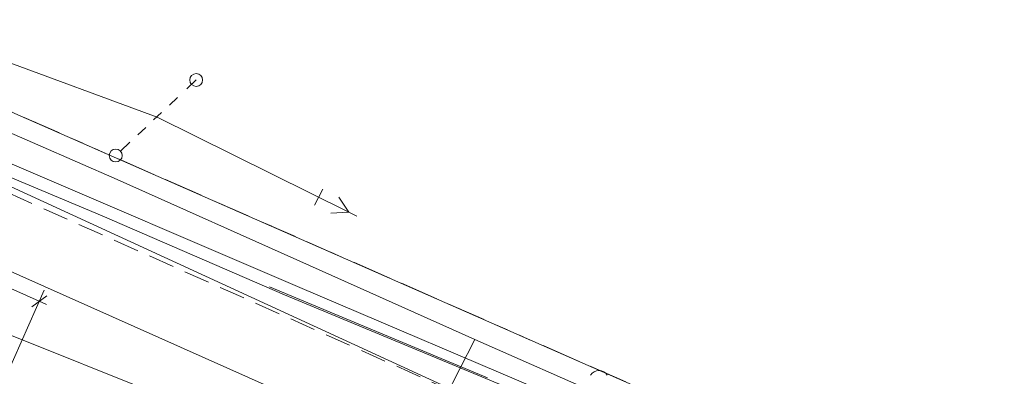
# Model space of a CAD drawing. Header units: metres. Extents: x 7446797 to 7447602, y 5789497 to 5790002.
# Tile 59 of 68: x 7447282 to 7447321, y 5789856 to 5789870. Entities that reach past the tile are written whole.
import ezdxf
from ezdxf.xclip import XClip

# ---------------------------------------------------------------- set-up
doc = ezdxf.new("R2010")
doc.units = ezdxf.units.M
doc.header["$MEASUREMENT"] = 0
doc.header["$XCLIPFRAME"] = 0
for name, pattern in [('2_KTCR02', [1.5, 1, -0.5]), ('GUK', [2, 1.5, -0.5]), ('GUZ', [1, 0.5, -0.5])]:
    doc.linetypes.add(name, pattern=pattern)
doc.layers.add('700-L Mapa 1_500 dwg', color=7, linetype='Continuous')
doc.layers.add('708-L Opisy sytuacji 1_500 do legendy', color=7, linetype='Continuous')
for name, color, linetype, lineweight in [('708-L Opisy sytuacji 1_500 do legendy1', 7, 'Continuous', 13), ('708-L Opisy sytuacji 1_500 do legendy11', 7, 'Continuous', 13), ('708-L Opisy sytuacji 1_500 do legendy85', 1, 'Continuous', 25), ('ex_02_DXF_MZ_9_Dzialki7', 9, 'Continuous', 18), ('ex_02_DXF_MZ_9_Kontury3', 9, 'Continuous', 18), ('ex_02_DXF_MZ_9_KTCR_L_17', 9, 'Continuous', 18), ('ex_02_DXF_MZ_9_KTKR_L_07', 9, 'Continuous', 18), ('ex_02_DXF_MZ_9_OBOP_T_13', 9, 'Continuous', 18), ('ex_02_DXF_MZ_9_SUPE_D_L_31', 9, 'Continuous', 18), ('ex_02_DXF_MZ_9_SUPE_D_T_27', 9, 'Continuous', 18), ('ex_02_DXF_MZ_9_SUPG_L_252', 9, 'Continuous', 18), ('ex_02_DXF_MZ_9_SUPK_D_L_434', 9, 'Continuous', 18), ('ex_02_DXF_MZ_9_SUPT_D_L_030', 9, 'Continuous', 18), ('ex_02_DXF_MZ_9_SUSM_D_L_47', 9, 'Continuous', 18), ('ex_02_DXF_MZ_9_SUSM_D_T_37', 9, 'Continuous', 18), ('ex_02_DXF_MZ_9_Uzytki3', 9, 'Continuous', 18)]:
    doc.layers.add(name, color=color, linetype=linetype, lineweight=lineweight)
doc.styles.add('STYL_AUTOMATYCZNY_2', font='Arial.ttf')
doc.dimstyles.new('STYL_AUTOMATYCZNY__2', dxfattribs={"dimtxt": 1, "dimasz": 0.475, "dimexe": 0.18, "dimexo": 0.3, "dimgap": 0, "dimtad": 1, "dimzin": 0, "dimdsep": 46, "dimtxsty": 'STYL_AUTOMATYCZNY_2', "dimblk": 'ARROWHEAD_2', "dimblk1": 'ARROWHEAD_2', "dimblk2": 'ARROWHEAD_2', "dimcen": 0.09, "dimclrd": 7, "dimclre": 7, "dimclrt": 1, "dimazin": 0, "dimtfac": 1, "dimtdec": 4, "dimtmove": 0, "dimatfit": 3, "dimfxl": 1, "dimtolj": 1, "dimtzin": 0, "dimarcsym": 0})
doc.dimstyles.new('STYL_AUTOMATYCZNY__3', dxfattribs={"dimtxt": 0.18, "dimasz": 0.456, "dimexe": 0.18, "dimexo": 0.0625, "dimgap": 0, "dimtad": 0, "dimtih": 1, "dimtoh": 1, "dimdec": 4, "dimzin": 0, "dimdsep": 46, "dimcen": 0.09, "dimadec": 0, "dimazin": 0, "dimtfac": 1, "dimtdec": 4, "dimtmove": 0, "dimatfit": 3, "dimldrblk": 'ARROWHEAD_1', "dimfxl": 1, "dimtolj": 1, "dimtzin": 0, "dimarcsym": 0})

# ---------------------------------------------------------------- blocks, each defined once
blk = doc.blocks.new('Rysunek_1_9', base_point=(7447200, 5789750, -0.867))
at = {"layer": 'ex_02_DXF_MZ_9_Dzialki7', "color": 9, "linetype": 'Continuous', "lineweight": 18}
blk.add_line((7447370.442, 5789827.328, -0.867), (7447267.927, 5789872.431, -0.867), dxfattribs=at)
at = {"layer": 'ex_02_DXF_MZ_9_Kontury3', "color": 9, "linetype": 'GUK', "lineweight": 18}
blk.add_line((7447267.93, 5789872.43, -0.867), (7447314.42, 5789851.98, -0.867), dxfattribs=at)
at = {"layer": 'ex_02_DXF_MZ_9_KTCR_L_17', "color": 9, "linetype": '2_KTCR02', "lineweight": 18}
blk.add_line((7447363.68, 5789826.54, -0.867), (7447261.28, 5789872.3, -0.867), dxfattribs=at)
at = {"layer": 'ex_02_DXF_MZ_9_KTKR_L_07', "color": 9, "linetype": 'Continuous', "lineweight": 18}
blk.add_line((7447358.45, 5789825.95, -0.867), (7447278.05, 5789861.79, -0.867), dxfattribs=at)
at = {"layer": 'ex_02_DXF_MZ_9_OBOP_T_13', "color": 9, "linetype": 'Continuous', "lineweight": 18}
blk.add_arc((7447304.88, 5789855.785, -0.867), 0.375, 30.1401, 149.8599, dxfattribs=at)
at = {"layer": 'ex_02_DXF_MZ_9_SUPE_D_L_31', "color": 9, "linetype": 'Continuous', "lineweight": 18}
for p, q in [((7447280.834, 5789865.921, -0.867), (7447286.191, 5789863.579, -0.867)), ((7447286.191, 5789863.579, -0.867), (7447293.655, 5789860.241, -0.867)), ((7447293.655, 5789860.241, -0.867), (7447300.065, 5789857.366, -0.867)), ((7447300.065, 5789857.366, -0.867), (7447298.112, 5789853.542, -0.867)), ((7447300.065, 5789857.366, -0.867), (7447307.9, 5789853.911, -0.867))]:
    blk.add_line(p, q, dxfattribs=at)
at = {"layer": 'ex_02_DXF_MZ_9_SUPE_D_T_27', "color": 9, "linetype": 'Continuous', "lineweight": 18}
for p, q in [((7447287.734, 5789866, -0.867), (7447279.943, 5789868.881, -0.867)), ((7447287.734, 5789866, -0.867), (7447295.176, 5789862.311, -0.867)), ((7447294.161, 5789863.205, -0.867), (7447293.85, 5789862.577, -0.867)), ((7447294.788, 5789862.894, -0.867), (7447295.176, 5789862.311, -0.867)), ((7447294.477, 5789862.267, -0.867), (7447295.176, 5789862.311, -0.867)), ((7447295.176, 5789862.311, -0.867), (7447295.484, 5789862.158, -0.867))]:
    blk.add_line(p, q, dxfattribs=at)
at = {"layer": 'ex_02_DXF_MZ_9_SUPG_L_252', "color": 9, "linetype": 'Continuous', "lineweight": 18}
blk.add_line((7447298.95, 5789855.52, -0.867), (7447279.91, 5789864.28, -0.867), dxfattribs=at)
at = {"layer": 'ex_02_DXF_MZ_9_SUPK_D_L_434', "color": 9, "linetype": 'Continuous', "lineweight": 18}
blk.add_line((7447277.72, 5789859.27, -0.867), (7447319.932, 5789842.354, -0.867), dxfattribs=at)
at = {"layer": 'ex_02_DXF_MZ_9_SUPT_D_L_030', "color": 9, "linetype": 'Continuous', "lineweight": 18}
for p, q in [((7447293.281, 5789859.378, -0.867), (7447270.771, 5789869.031, -0.867)), ((7447276.262, 5789866.079, -0.867), (7447285.6, 5789862.164, -0.867)), ((7447285.6, 5789862.164, -0.867), (7447292.682, 5789859.104, -0.867)), ((7447300.556, 5789855.879, -0.867), (7447292.1, 5789859.41, -0.867)), ((7447293.281, 5789859.378, -0.867), (7447307.685, 5789853.249, -0.867)), ((7447292.682, 5789859.104, -0.867), (7447303.645, 5789854.541, -0.867))]:
    blk.add_line(p, q, dxfattribs=at)
at = {"layer": 'ex_02_DXF_MZ_9_SUSM_D_L_47', "color": 9, "linetype": 'Continuous', "lineweight": 18}
for p, q in [((7447288.889, 5789867.098, -0.867), (7447289.254, 5789867.441, -0.867)), ((7447288.218, 5789866.467, -0.867), (7447288.525, 5789866.756, -0.867)), ((7447287.603, 5789865.889, -0.867), (7447287.91, 5789866.178, -0.867)), ((7447286.988, 5789865.311, -0.867), (7447287.295, 5789865.6, -0.867)), ((7447286.316, 5789864.68, -0.867), (7447286.68, 5789865.022, -0.867))]:
    blk.add_line(p, q, dxfattribs=at)
for centre in [(7447289.254, 5789867.441, -0.867), (7447286.134, 5789864.508, -0.867)]:
    blk.add_circle(centre, 0.25, dxfattribs=at)
at = {"layer": 'ex_02_DXF_MZ_9_SUSM_D_T_37', "color": 9, "linetype": 'Continuous', "lineweight": 18}
for centre in [(7447289.254, 5789867.441, -0.867), (7447286.134, 5789864.508, -0.867)]:
    blk.add_circle(centre, 0.25, dxfattribs=at)
at = {"layer": 'ex_02_DXF_MZ_9_Uzytki3', "color": 9, "linetype": 'GUZ', "lineweight": 18}
blk.add_line((7447267.927, 5789872.431, -0.867), (7447314.424, 5789851.976, -0.867), dxfattribs=at)
blk = doc.blocks.new('*D14', base_point=(7447251.91, 5789835.327, -0.867))
at = {"layer": '708-L Opisy sytuacji 1_500 do legendy1', "color": 7, "linetype": 'Continuous', "lineweight": 13, "transparency": 16777216}
for p, q in [((7447261.377, 5789868.847, -0.867), (7447260.794, 5789868.421, -0.867)), ((7447261.085, 5789868.634, -0.867), (7447274.799, 5789862.557, -0.867)), ((7447265.608, 5789841.815, -0.867), (7447274.989, 5789862.986, -0.867)), ((7447275.091, 5789862.77, -0.867), (7447274.508, 5789862.344, -0.867)), ((7447274.799, 5789862.557, -0.867), (7447283.165, 5789858.85, -0.867))]:
    blk.add_line(p, q, dxfattribs=at)
at = {"layer": '708-L Opisy sytuacji 1_500 do legendy85', "color": 1, "lineweight": 25, "transparency": 16777216, "insert": (7447266.455, 5789866.473, -0.867), "char_height": 1, "attachment_point": 7, "rotation": 336.1008, "style": 'STYL_AUTOMATYCZNY_2'}
blk.add_mtext('\\A1;{\\pql;\\fArial|b0|i0|c238|p0;\\W1.000000;15,00}', dxfattribs=at)
blk = doc.blocks.new('ARROWHEAD_2')
at = {"color": 0, "linetype": 'Continuous', "lineweight": 0}
for p, q in [((0, 0), (-1, 0)), ((-0.378, -0.655), (0.378, 0.655))]:
    blk.add_line(p, q, dxfattribs=at)
blk = doc.blocks.new('*D15', base_point=(7447251.91, 5789835.327, -0.867))
at = {"layer": '708-L Opisy sytuacji 1_500 do legendy1', "color": 7, "linetype": 'Continuous', "lineweight": 13, "transparency": 16777216}
for p, q in [((7447275.091, 5789862.77, -0.867), (7447274.508, 5789862.344, -0.867)), ((7447274.799, 5789862.557, -0.867), (7447283.165, 5789858.85, -0.867)), ((7447277.68, 5789846.473, -0.867), (7447283.355, 5789859.279, -0.867)), ((7447282.873, 5789858.637, -0.867), (7447283.456, 5789859.063, -0.867)), ((7447283.165, 5789858.85, -0.867), (7447283.444, 5789858.726, -0.867))]:
    blk.add_line(p, q, dxfattribs=at)
at = {"layer": '708-L Opisy sytuacji 1_500 do legendy85', "color": 1, "lineweight": 25, "transparency": 16777216, "insert": (7447277.843, 5789861.427, -0.867), "char_height": 1, "attachment_point": 7, "rotation": 336.1008, "style": 'STYL_AUTOMATYCZNY_2'}
blk.add_mtext('\\A1;{\\pql;\\fArial|b0|i0|c238|p0;\\W1.000000;9,15}', dxfattribs=at)
blk = doc.blocks.new('ARROWHEAD_1')
at = {"color": 0, "linetype": 'Continuous', "lineweight": 0}
blk.add_line((0, 0), (-1, 0), dxfattribs=at)
blk.add_circle((0, 0), 0.25, dxfattribs=at)

msp = doc.modelspace()

# ---------------------------------------------------------------- block references
at = {"layer": '700-L Mapa 1_500 dwg', "color": 52, "linetype": 'Continuous', "lineweight": 25}
ref = msp.add_blockref('Rysunek_1_9', (7447200, 5789750, -0.867), dxfattribs=at)
XClip(ref).set_block_clipping_path([(7446797.4999703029, 5789497.4999993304), (7447602.4999703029, 5790002.4999993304)])

# ---------------------------------------------------------------- dimensions: what is measured, and where the dimension line sits
at = {"layer": '708-L Opisy sytuacji 1_500 do legendy', "color": 7, "linetype": 'Continuous', "lineweight": 13}
for base, p1, p2, picture, middle in [((7447274.799, 5789862.557, -0.867), (7447251.773, 5789847.618, -0.867), (7447265.487, 5789841.541, -0.867), '*D14', (7447268.189, 5789866.252, -0.867)), ((7447283.165, 5789858.85, -0.867), (7447265.487, 5789841.541, -0.867), (7447277.559, 5789846.199, -0.867), '*D15', (7447279.229, 5789861.36, -0.867))]:
    dim = msp.add_linear_dim(base=base, p1=p1, p2=p2, angle=336.1008, dimstyle='STYL_AUTOMATYCZNY__2', dxfattribs=at)
    dim.commit()
    dim.dimension.update_dxf_attribs({"geometry": picture, "text_midpoint": middle, "dimtype": 160, "text_rotation": 336.1008})

# ---------------------------------------------------------------- leaders
at = {"layer": '708-L Opisy sytuacji 1_500 do legendy11', "color": 7, "linetype": 'Continuous', "lineweight": 13, "annotation_type": 0, "has_hookline": 1, "hookline_direction": 0, "text_width": 0.302, "horizontal_direction": (0.91426, -0.405129, 0)}
msp.add_leader([(7447248.718, 5789855.534, -0.867), (7447250.937, 5789857.189, -0.867), (7447287.736, 5789840.882, -0.867)], dimstyle='STYL_AUTOMATYCZNY__3', dxfattribs=at)

doc.saveas('drawing.dxf')
